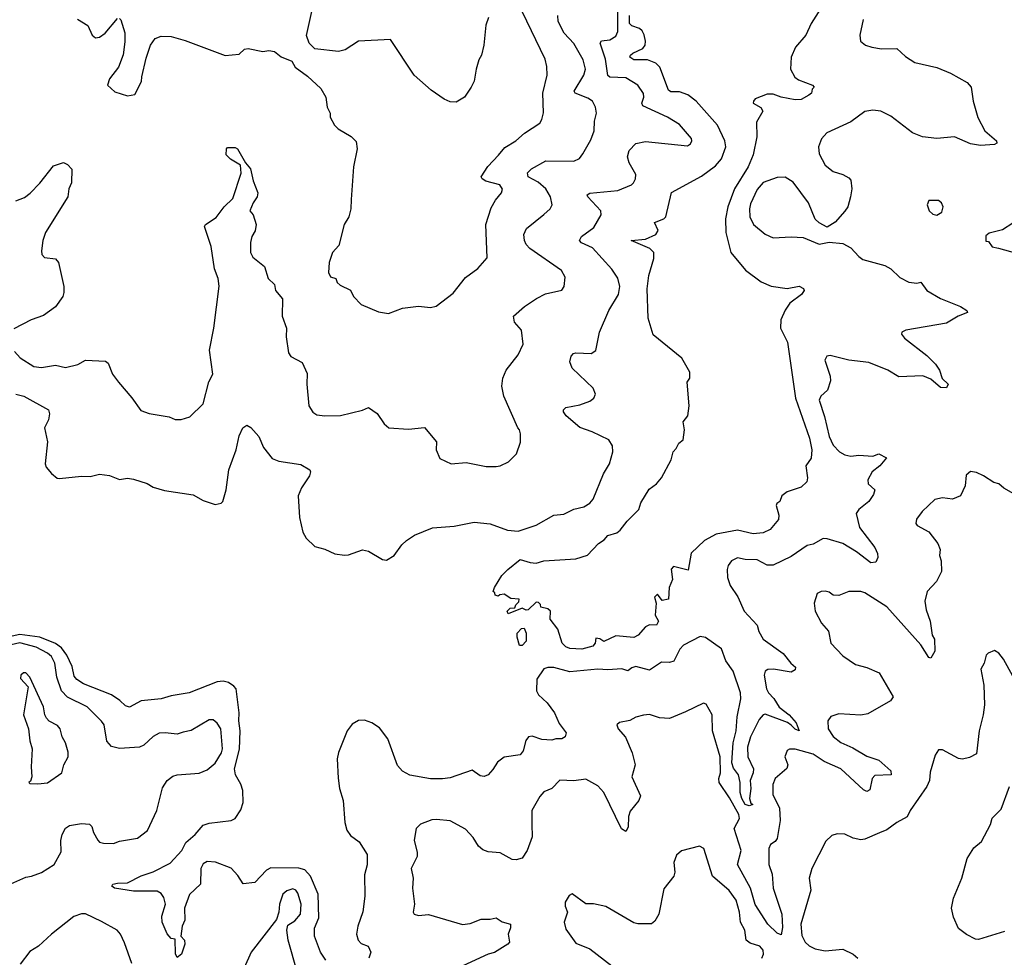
# Model space of a CAD drawing. Extents: x 2293878 to 2522763, y 823964 to 1006972.
# Tile 207 of 256: x 2334065 to 2339004, y 979569 to 984273. Entities that reach past the tile are written whole.
import ezdxf

# ---------------------------------------------------------------- set-up
doc = ezdxf.new("R2010")
doc.units = 0

msp = doc.modelspace()

# ---------------------------------------------------------------- linework, layer by layer
at = {"layer": '0CON20XD'}
for points in [[(2338119.9, 984390.1), (2338036, 984255), (2338008.1, 984195), (2337956.9, 984135), (2337934.5, 984085), (2337932.5, 984025), (2337952.9, 983985), (2337971.5, 983971.5), (2338042.5, 983945), (2338050, 983935), (2338040, 983925), (2338037.5, 983905), (2338023.8, 983895), (2337985, 983873.1), (2337955, 983871.4), (2337885, 983885.4), (2337845, 983900), (2337815, 983900.4), (2337755, 983875.7), (2337746, 983865), (2337745, 983853.8), (2337782.4, 983832.4), (2337793.1, 983815), (2337761, 983759), (2337763.4, 983685), (2337745.1, 983595), (2337719.8, 983535), (2337651.6, 983425), (2337617.8, 983335), (2337606, 983275), (2337607.1, 983205), (2337632.2, 983105), (2337706.6, 983016.6), (2337785, 982957.8), (2337835, 982935.6), (2337915, 982924.3), (2337975, 982937.1), (2337996.7, 982925), (2338000, 982915), (2337986.7, 982895), (2337928.6, 982851.4), (2337904.6, 982815.4), (2337883.1, 982766.9), (2337881.2, 982725), (2337916.9, 982655), (2337957.2, 982375), (2338026.2, 982173.8), (2338038.5, 982115), (2338035, 982073.3), (2338009.2, 982035), (2338016.5, 981975), (2338013.3, 981955), (2337985, 981927.5), (2337915, 981904.2), (2337888.6, 981885), (2337877.5, 981855), (2337863.6, 981846.4), (2337860, 981835), (2337873.6, 981786.4), (2337871.2, 981765), (2337830, 981715), (2337795, 981699.2), (2337745, 981692.9), (2337665, 981711.2), (2337558.7, 981691.3), (2337499.5, 981660.5), (2337433.8, 981596.2), (2337418.3, 981511.7), (2337345, 981530), (2337333, 981517), (2337340, 981465), (2337322.5, 981425), (2337320, 981365), (2337288.3, 981358.3), (2337265, 981390), (2337250, 981375), (2337257.5, 981345), (2337252.5, 981285), (2337270, 981255), (2337260, 981235), (2337225, 981237.5), (2337205, 981227.5), (2337166.7, 981185), (2337145, 981172.9), (2337055, 981182), (2336995, 981152.5), (2336975, 981166.7), (2336955, 981170), (2336952.5, 981145), (2336939.3, 981130.7), (2336885, 981114.3), (2336825, 981118.8), (2336805, 981126.2), (2336786, 981145), (2336763.8, 981215), (2336726.2, 981265), (2336727.5, 981305), (2336715, 981317.5), (2336680, 981325), (2336678.3, 981338.3), (2336668.3, 981348.3), (2336655, 981350), (2336615, 981312.5), (2336605, 981310), (2336585, 981320), (2336515, 981292.5), (2336510, 981305), (2336525, 981320), (2336548.3, 981321.7), (2336553, 981337), (2336568.3, 981351.7), (2336570, 981365), (2336528.3, 981368.3), (2336495, 981390), (2336473, 981387), (2336465, 981380), (2336450, 981385), (2336448.3, 981398.3), (2336440, 981405), (2336446.7, 981425), (2336483.3, 981485), (2336513.3, 981515), (2336575, 981564), (2336625, 981550), (2336655, 981546.7), (2336695, 981558.6), (2336855, 981568.1), (2336912.9, 981587.1), (2336968, 981645), (2336997.1, 981662.9), (2337015, 981685.7), (2337061.2, 981698.8), (2337078, 981712), (2337112.6, 981757.4), (2337170, 981815), (2337181.7, 981848.3), (2337222.7, 981917.3), (2337260, 981945), (2337285, 981973.8), (2337333.3, 982065), (2337342.5, 982105), (2337358.3, 982121.7), (2337370.7, 982149.3), (2337392.5, 982165), (2337400, 982215), (2337393.3, 982255), (2337416.7, 982285), (2337423.3, 982335), (2337413.3, 982455), (2337426, 982475), (2337426.9, 982505), (2337387.1, 982575), (2337242.3, 982692.3), (2337217.5, 982775), (2337213.4, 982923.4), (2337220.9, 982989.1), (2337246.8, 983075), (2337245.5, 983105), (2337225.8, 983125), (2337132, 983165), (2337205, 983172.1), (2337256.9, 983195), (2337267.5, 983215), (2337250, 983255), (2337295.8, 983274.2), (2337305.8, 983284.2), (2337334.5, 983405.5), (2337485, 983488.2), (2337555, 983539.6), (2337585.3, 983575), (2337606.9, 983635), (2337602.5, 983665), (2337565.7, 983745), (2337458.2, 983865), (2337416, 983896), (2337375, 983910.7), (2337331.7, 983911.7), (2337319.6, 983919.6), (2337275.7, 984035.7), (2337255.8, 984055.8), (2337215, 984071.4), (2337145, 984072.1), (2337126.5, 984085), (2337128.5, 984095), (2337140.6, 984105), (2337191.6, 984128.4), (2337201.9, 984145), (2337203.5, 984165), (2337198.1, 984198.1), (2337188, 984218), (2337175, 984229.3), (2337135, 984243.2), (2337124.3, 984255), (2337123.8, 984295)], [(2334045, 982394.5), (2334085, 982384.5), (2334210, 982315), (2334214, 982295), (2334209.2, 982265), (2334190, 982225), (2334204.4, 982155), (2334192.9, 982045), (2334197.9, 982027.9), (2334225, 981996.7), (2334253, 981973), (2334265, 981970.8), (2334375, 981982.5), (2334418.8, 981981.2), (2334465, 981993.3), (2334515, 981986.7), (2334565, 981966.7), (2334605, 981972.5), (2334635, 981967.5), (2334705, 981946.7), (2334735, 981927.5), (2334790.7, 981910.7), (2334935, 981888.8), (2334985, 981861.2), (2335045, 981841.2), (2335075, 981846.7), (2335083.9, 981856.1), (2335101.4, 981915), (2335114.4, 982015), (2335151.2, 982115), (2335166.2, 982185), (2335183.8, 982225), (2335205, 982238.8), (2335225, 982226.7), (2335265, 982182.5), (2335287.3, 982127.3), (2335331.1, 982071.1), (2335365, 982057.5), (2335475, 982041.2), (2335520, 982015), (2335523.8, 982005), (2335518.8, 981985), (2335478.8, 981925), (2335462, 981885), (2335468.6, 981775), (2335485, 981702.5), (2335501.2, 981671.2), (2335545, 981630), (2335595, 981616.7), (2335645, 981593.8), (2335693.9, 981586.1), (2335715, 981587.5), (2335785, 981613.8), (2335815, 981606), (2335885, 981564.2), (2335905, 981562), (2335943.8, 981585), (2335981.2, 981638.8), (2336005, 981659.4), (2336045, 981686.5), (2336135, 981724.4), (2336245, 981731.4), (2336345, 981752.9), (2336425, 981742.9), (2336512.4, 981712.4), (2336565, 981707.1), (2336655, 981736.9), (2336745, 981787.1), (2336795, 981792.5), (2336845, 981817.1), (2336895, 981829.4), (2336925, 981847.1), (2336941.9, 981868.1), (2336993.1, 981995), (2337023.3, 982045), (2337041.1, 982105), (2337038.1, 982135), (2337020, 982165), (2336936.7, 982205), (2336875, 982226.5), (2336807.1, 982285), (2336793.3, 982305), (2336793.6, 982316.4), (2336805, 982328.1), (2336875, 982341.1), (2336925, 982358.9), (2336944.3, 982375), (2336953.3, 982395), (2336941.9, 982425), (2336835.8, 982525), (2336824.1, 982555.9), (2336831.2, 982585), (2336842.3, 982597.7), (2336855, 982602), (2336931.7, 982598.3), (2336955, 982614), (2336973.2, 982705), (2337020.9, 982815), (2337068.5, 982895), (2337075.4, 982934.6), (2337066, 982976), (2337035, 983022.2), (2336939.1, 983129.1), (2336883.5, 983153.5), (2336873.1, 983165), (2336883.8, 983186.2), (2336945, 983231.5), (2336982.5, 983295), (2336979.4, 983315), (2336915, 983384.4), (2336912, 983395), (2336925, 983403.3), (2337065, 983416.5), (2337133.8, 983445), (2337144.3, 983455), (2337154.4, 983475), (2337156, 983496), (2337122.2, 983555), (2337114.5, 983585), (2337122.1, 983617.9), (2337155, 983652.2), (2337205, 983662.2), (2337415, 983640), (2337429.5, 983650.5), (2337436.2, 983665), (2337435, 983676.7), (2337375, 983747.1), (2337315, 983784.4), (2337191.5, 983841.5), (2337185.3, 983855), (2337195.4, 983885), (2337193.8, 983903.8), (2337165, 983945.5), (2337105, 983981.6), (2337025, 983984.7), (2337015, 983994.2), (2337004.3, 984075), (2336976.5, 984155), (2336983.2, 984166.8), (2337025, 984171.9), (2337055, 984191.5), (2337065.8, 984215), (2337065, 984248.8), (2337065.2, 984315)], [(2334565, 984280), (2334572.5, 984272.5), (2334592.3, 984207.7), (2334592.7, 984162.7), (2334583.2, 984096.8), (2334560, 984035), (2334515, 983976), (2334506, 983945), (2334541.7, 983911.7), (2334605, 983890.8), (2334641.7, 983898.3), (2334676.4, 983963.6), (2334677, 983987), (2334699.7, 984080.3), (2334721.2, 984145), (2334745, 984178.8), (2334775, 984191.2), (2334825, 984188.8), (2334895, 984168.8), (2335095, 984094), (2335165, 984100), (2335192.5, 984125), (2335211.7, 984128.3), (2335285, 984114.2), (2335315, 984118.8), (2335343.9, 984113.9), (2335376.4, 984086.4), (2335430, 984065), (2335447.5, 984035), (2335509.3, 983989.3), (2335575, 983927.5), (2335600, 983885), (2335607.5, 983835), (2335622.5, 983805), (2335622.5, 983785), (2335644, 983744), (2335662.5, 983725), (2335727.3, 983687.3), (2335752, 983662), (2335758, 983625), (2335740, 983535), (2335728.3, 983371.7), (2335725.9, 983324.1), (2335716.2, 983285), (2335693.3, 983245), (2335665, 983140), (2335634.1, 983105.9), (2335617.5, 983055), (2335613.3, 983005), (2335623.9, 982983.9), (2335650, 982975), (2335657.5, 982955), (2335671.7, 982941.7), (2335725, 982916.7), (2335740, 982885), (2335777.5, 982845), (2335865, 982806.7), (2335915, 982798.8), (2335985, 982826), (2336065, 982836.2), (2336125, 982828.8), (2336153.9, 982836.1), (2336239.5, 982900.5), (2336300.5, 982979.5), (2336363.8, 983025), (2336410.8, 983079.2), (2336402.9, 983245), (2336430.2, 983329.8), (2336451.7, 983368.3), (2336482.5, 983405), (2336486.7, 983423.3), (2336474.3, 983445), (2336403.3, 983463.3), (2336384.7, 983474.7), (2336379.4, 983485), (2336412.9, 983537.1), (2336466.5, 983593.5), (2336498.7, 983631.3), (2336553.8, 983665), (2336596.6, 983703.4), (2336673.8, 983755), (2336685, 983772.5), (2336693.2, 983806.8), (2336690, 983905), (2336711.8, 983995), (2336709.4, 984039.4), (2336701.1, 984075), (2336585.7, 984315)], [(2336416.7, 984285), (2336404.1, 984245.9), (2336392.5, 984145), (2336382, 984095), (2336368.3, 984071.7), (2336354.2, 984025), (2336344.2, 983965), (2336330, 983935), (2336295.5, 983884.5), (2336255, 983859.2), (2336225, 983861.4), (2336194.5, 983874.5), (2336129.7, 983919.7), (2336044.5, 983994.5), (2335924.2, 984174.2), (2335765, 984165.6), (2335698, 984122), (2335664.3, 984114.3), (2335545, 984127.5), (2335516.4, 984156.4), (2335503.9, 984193.9), (2335531.2, 984315)], [(2334038.3, 982608.3), (2334066.4, 982576.4), (2334135, 982533.3), (2334175, 982528.1), (2334245, 982540), (2334295, 982528.6), (2334356.6, 982543.4), (2334394.3, 982565.7), (2334495, 982559.2), (2334509.1, 982549.1), (2334530, 982495), (2334560, 982455), (2334626.8, 982376.8), (2334672.2, 982312.2), (2334715, 982298), (2334815, 982280), (2334845, 982268), (2334875, 982268), (2334918.8, 982281.2), (2334984.4, 982345.6), (2335013.6, 982456.4), (2335033.8, 982495), (2335016.4, 982615), (2335039.5, 982725), (2335065.6, 982935.6), (2335060.6, 982975), (2335042.6, 983022.6), (2335025.7, 983135), (2334992.5, 983235), (2334997.5, 983245), (2335049.7, 983280.3), (2335091.2, 983335), (2335133.6, 983376.4), (2335176, 983504), (2335172.8, 983542.8), (2335123.1, 983573.1), (2335100.6, 983595), (2335102.5, 983625), (2335108, 983632), (2335145, 983632.9), (2335157.1, 983625), (2335197.1, 983555), (2335222.9, 983525), (2335236, 983465), (2335258.8, 983405), (2335255.9, 983384.1), (2335236, 983355), (2335220, 983315), (2335236, 983295), (2335250.8, 983245), (2335245.7, 983214.3), (2335230, 983185), (2335222.9, 983155), (2335223.1, 983105), (2335235, 983082), (2335292.5, 983035), (2335310.8, 982975), (2335343.3, 982945), (2335348.8, 982915), (2335383.3, 982873.3), (2335381.9, 982785), (2335403.3, 982725), (2335401.3, 982681.3), (2335412.5, 982602.5), (2335424.2, 982584.2), (2335482.7, 982552.7), (2335507.4, 982497.4), (2335505.8, 982445), (2335516, 982335), (2335535, 982303.8), (2335555, 982291.4), (2335595, 982285.6), (2335675, 982288.1), (2335785, 982313.3), (2335815, 982327.5), (2335857.7, 982297.7), (2335893.3, 982245), (2335916.1, 982226.1), (2336015, 982218.8), (2336095, 982227.5), (2336156.2, 982155), (2336153.3, 982115), (2336172, 982072), (2336230, 982045), (2336305, 982051.2), (2336405, 982032), (2336455, 982031.2), (2336475, 982034), (2336517.5, 982055), (2336556.7, 982095), (2336576.4, 982153.6), (2336576.7, 982195), (2336572.5, 982215), (2336563.3, 982225), (2336492.9, 982385), (2336484.3, 982435), (2336488.6, 982475), (2336505.8, 982515), (2336565, 982591.2), (2336590.8, 982645), (2336582.9, 982715), (2336547.1, 982755), (2336542, 982785), (2336596.9, 982835), (2336657.1, 982875), (2336702.7, 982897.3), (2336784.1, 982915.9), (2336796.7, 982935), (2336801.7, 982981.7), (2336782.5, 983015), (2336624.4, 983125), (2336605.5, 983145), (2336596.5, 983165), (2336593.5, 983195), (2336606.9, 983225), (2336694.6, 983295.4), (2336725.8, 983325), (2336735.6, 983345), (2336728.5, 983385), (2336704.6, 983425), (2336665, 983457.6), (2336615.6, 983485), (2336611.5, 983505), (2336632.9, 983525), (2336705, 983564.5), (2336845, 983562.9), (2336872.4, 983577.6), (2336890.2, 983599.8), (2336929.8, 983670.2), (2336946.9, 983715), (2336948.6, 983765), (2336958.1, 983805), (2336953.3, 983835), (2336938.1, 983865), (2336915, 983880), (2336850.8, 983905), (2336845.7, 983915), (2336895.7, 983994.3), (2336903.9, 984025), (2336891.9, 984071.9), (2336844.1, 984154.1), (2336796.6, 984205), (2336766.2, 984265), (2336764.5, 984295)], [(2334355, 984275.8), (2334406.2, 984245), (2334428.8, 984195), (2334445, 984182), (2334465, 984186.2), (2334493.4, 984206.6), (2334555, 984280)], [(2338296.1, 984273.9), (2338280, 984195), (2338283.3, 984165), (2338307.5, 984145), (2338340, 984135), (2338387.7, 984127.7), (2338465, 984128.8), (2338508.3, 984088.3), (2338555, 984059.2), (2338665, 984032.9), (2338734.5, 984004.5), (2338817.6, 983957.6), (2338838.8, 983935), (2338848.8, 983865), (2338872.3, 983782.3), (2338905.8, 983715), (2338965, 983666), (2338966, 983654), (2338955, 983648), (2338885, 983641.4), (2338835, 983650), (2338755, 983685.7), (2338665, 983677.1), (2338594.1, 983685.9), (2338544, 983705), (2338435, 983789.4), (2338385, 983814.5), (2338345, 983819.5), (2338305, 983813.3), (2338235, 983761.1), (2338114.5, 983705.5), (2338088, 983675), (2338072, 983635), (2338075, 983600), (2338105, 983543.3), (2338145, 983511.2), (2338195, 983496.7), (2338225, 983480), (2338235, 983467.5), (2338240, 983425), (2338233.3, 983385), (2338218.8, 983335), (2338205, 983312.5), (2338155, 983257.5), (2338115, 983232.5), (2338075, 983253.3), (2338055, 983273.3), (2338021.4, 983355), (2337945, 983458), (2337905, 983484), (2337865, 983481.2), (2337795, 983455.8), (2337765, 983421.2), (2337730.9, 983349.1), (2337726.7, 983325), (2337727.8, 983285), (2337745.8, 983245), (2337805, 983197.5), (2337845, 983179.2), (2337935, 983184.3), (2337995, 983180), (2338075, 983146.7), (2338125, 983156.7), (2338195, 983151.2), (2338235, 983128), (2338274.2, 983085), (2338295, 983070.6), (2338405, 983040), (2338435, 983022.7), (2338480.5, 982980.5), (2338525, 982956.5), (2338565, 982951.8), (2338585.9, 982955.9), (2338615.8, 982915), (2338685, 982874.4), (2338784, 982834), (2338816.2, 982815), (2338820, 982805), (2338772, 982785), (2338715, 982750), (2338510, 982715), (2338490, 982705), (2338488.8, 982695), (2338503.8, 982675), (2338615, 982588.6), (2338659.4, 982545), (2338678.6, 982515), (2338692.9, 982472.9), (2338722.9, 982445), (2338715, 982426.2), (2338685, 982428), (2338635, 982469.4), (2338595, 982486.7), (2338475, 982480.8), (2338420, 982515), (2338325, 982553.6), (2338225, 982564.5), (2338131.2, 982588.8), (2338113.3, 982585), (2338104, 982565), (2338130.5, 982485), (2338131.9, 982461.9), (2338117.1, 982415), (2338084.2, 982385), (2338075.6, 982364.4), (2338102.5, 982282.5), (2338125, 982182), (2338145, 982137.8), (2338176.9, 982105), (2338205, 982089.6), (2338235, 982083.9), (2338275, 982087.6), (2338345, 982083.1), (2338375, 982095.4), (2338412.5, 982075), (2338380, 982035), (2338340.8, 982005), (2338319.2, 981965), (2338320.8, 981945), (2338354.2, 981915), (2338348.9, 981891.1), (2338324, 981855), (2338274.2, 981815), (2338260.8, 981795), (2338277.1, 981725), (2338354.3, 981625), (2338368.6, 981595), (2338370, 981575), (2338359.4, 981550.6), (2338335, 981548.6), (2338263.4, 981603.4), (2338195, 981644.6), (2338115, 981668.9), (2338095, 981669.4), (2338045, 981641.8), (2338015, 981634.6), (2337935, 981579.2), (2337845, 981536.2), (2337815, 981537.1), (2337765, 981563.2), (2337705, 981564.6), (2337665, 981573.1), (2337635, 981558), (2337618.6, 981535), (2337613.5, 981515), (2337616.4, 981475), (2337629.2, 981435), (2337667.7, 981377.7), (2337699.2, 981305), (2337765.3, 981235.3), (2337772.8, 981202.8), (2337794.2, 981164.2), (2337895, 981093.3), (2337934, 981044), (2337956.9, 981025), (2337955, 981011.2), (2337935, 980999.2), (2337845.6, 981014.4), (2337817.8, 981012.2), (2337805, 981003.8), (2337800, 980985), (2337811.6, 980915), (2337821.1, 980895), (2337847.4, 980867.4), (2337875, 980823.3), (2337925.4, 980785), (2337960.9, 980745), (2337975.7, 980704.3), (2337955, 980714.2), (2337935, 980733.7), (2337917, 980747), (2337805, 980788.1), (2337794.5, 980785.5), (2337775, 980762.3), (2337730.8, 980675), (2337716.4, 980623.6), (2337718.2, 980575), (2337745.6, 980515), (2337744.5, 980495), (2337729.5, 980455), (2337733.3, 980415), (2337725.3, 980365), (2337732.4, 980342.4), (2337743.3, 980335), (2337725, 980329.2), (2337705, 980335.4), (2337686.9, 980365), (2337678.8, 980395), (2337680, 980445), (2337670.8, 980485), (2337645, 980518.5), (2337637.9, 980545), (2337643.3, 980645), (2337659.3, 980705), (2337664.2, 980775), (2337682.1, 980865), (2337680.5, 980895), (2337644.6, 981004.6), (2337606.7, 981056.6), (2337585, 981116.5), (2337505, 981173.3), (2337477.7, 981177.7), (2337394.4, 981135), (2337376, 981114), (2337346, 981054), (2337325, 981048.2), (2337285, 981049.2), (2337225, 981008.9), (2337155, 981028.5), (2337135, 981021.9), (2337115, 981005.8), (2337085, 981015.4), (2337015, 981010.7), (2336965, 981014.7), (2336825, 981000.7), (2336745, 981022.9), (2336715, 981023.3), (2336695, 981016.9), (2336659.5, 980965), (2336658.1, 980905), (2336668.1, 980885), (2336711.5, 980845), (2336747.3, 980795), (2336772, 980742), (2336806.2, 980695), (2336802, 980675), (2336785, 980664.5), (2336755, 980664.4), (2336735, 980657.5), (2336685, 980661.2), (2336635, 980678.5), (2336616.7, 980675), (2336603.6, 980656.4), (2336591.4, 980605), (2336575.5, 980584.5), (2336495, 980572.5), (2336462.6, 980547.4), (2336438.8, 980511.2), (2336415, 980484.2), (2336395, 980475.8), (2336375, 980480), (2336335, 980507.8), (2336225, 980469.5), (2336186.5, 980463.5), (2336125, 980464.1), (2336022, 980482), (2335985, 980503.2), (2335960.3, 980530.3), (2335911.2, 980665), (2335869.3, 980719.3), (2335831.8, 980745), (2335795, 980757.9), (2335765, 980756.5), (2335731.9, 980738.1), (2335707.4, 980705), (2335663.5, 980596.5), (2335657.6, 980565), (2335663.1, 980466.9), (2335669.6, 980415), (2335687.3, 980355), (2335696.2, 980245), (2335706.4, 980206.4), (2335725, 980180), (2335768.3, 980148.3), (2335808, 980085), (2335807.7, 980032.3), (2335795, 979982.5), (2335796.4, 979875), (2335786.8, 979796.8), (2335761.4, 979725), (2335754.3, 979685), (2335762.9, 979655), (2335777.9, 979637.9), (2335813.8, 979625), (2335826.7, 979595), (2335816, 979565)], [(2334046, 983364), (2334089.5, 983380.5), (2334117.1, 983402.9), (2334166.2, 983453.8), (2334235, 983540.8), (2334285, 983556.7), (2334305, 983547.5), (2334326.4, 983523.6), (2334324, 983455), (2334311.2, 983425), (2334306, 983385), (2334194, 983205), (2334180.8, 983165), (2334173.9, 983113.9), (2334176.2, 983095), (2334189.5, 983079.5), (2334244.1, 983074.1), (2334260, 983055), (2334285.7, 982935), (2334286.9, 982905), (2334280.6, 982885), (2334245, 982832.5), (2334185, 982788.5), (2334122.1, 982767.9), (2334035, 982722.5)], [(2338665, 983292.5), (2338691.7, 983308.3), (2338697.5, 983335), (2338690, 983355), (2338675, 983366.2), (2338625, 983366.7), (2338616.7, 983345), (2338627.5, 983315), (2338645, 983297.5), (2338665, 983292.5)], [(2339047.9, 983252.1), (2338995, 983218.8), (2338928.3, 983201.7), (2338911.7, 983188.3), (2338911.7, 983161.7), (2338925, 983160), (2338943.9, 983133.9), (2338975, 983126.7), (2339065, 983101.2)], [(2339075, 981880.8), (2339002, 981922), (2338976.7, 981945), (2338951.1, 981951.1), (2338900, 981985), (2338865, 982000.6), (2338835, 982005.7), (2338812.7, 981987.3), (2338808.1, 981935), (2338783.8, 981885), (2338745, 981867.1), (2338695, 981874.4), (2338655, 981865.7), (2338592, 981805), (2338563, 981767), (2338561.2, 981745), (2338567.5, 981735), (2338625, 981704.2), (2338670, 981645), (2338681.9, 981615), (2338678.8, 981585), (2338688.3, 981558.3), (2338690, 981505), (2338664.4, 981455), (2338616.9, 981405), (2338605.5, 981355), (2338611.7, 981311.7), (2338632.5, 981255), (2338642.9, 981185), (2338654.2, 981165), (2338655.6, 981105), (2338635, 981070), (2338625, 981073.3), (2338585, 981137.1), (2338415, 981327.1), (2338305, 981398.1), (2338285, 981404.2), (2338225, 981404), (2338175, 981384), (2338145.9, 981385.9), (2338125, 981400.8), (2338105, 981405.7), (2338085, 981404), (2338066.1, 981393.9), (2338051.2, 981345), (2338056, 981305), (2338088, 981245), (2338122.9, 981205), (2338133.8, 981145), (2338195, 981082), (2338257.3, 981037.3), (2338315, 981023.1), (2338376, 980996), (2338446.4, 980876.4), (2338432.9, 980855), (2338318.9, 980791.1), (2338285, 980784.4), (2338175, 980789.5), (2338133.6, 980776.4), (2338118.6, 980755), (2338120, 980715), (2338145, 980676.7), (2338185, 980646.5)], [(2335600.2, 979555), (2335573.4, 979595), (2335544, 979675), (2335543.2, 979715), (2335565, 979767.5), (2335561.6, 979885), (2335524.4, 979975), (2335495, 980006.7), (2335465, 980015.2), (2335325, 980018.2), (2335303.4, 980006.6), (2335245, 979944.2), (2335186.7, 979936.7), (2335159.1, 979979.1), (2335125, 980015.5), (2335046.4, 980046.4), (2335005, 980049.7), (2334985, 980037.7), (2334972.7, 980015), (2334972.5, 979935), (2334917, 979883), (2334891.1, 979815), (2334893.6, 979755), (2334880, 979725), (2334872.5, 979675), (2334891.2, 979655), (2334892.5, 979635), (2334875.8, 979584.2), (2334855, 979567.5), (2334845.8, 979585.8), (2334845, 979660), (2334825, 979662.5), (2334805, 979686.7), (2334779.5, 979745), (2334778.2, 979775), (2334796.5, 979835), (2334788.3, 979868.3), (2334775, 979889.4), (2334755, 979900.5), (2334635, 979901.1), (2334540, 979915), (2334527.5, 979925), (2334532.5, 979935), (2334555, 979941.2), (2334605, 979943.1), (2334675, 979977.5), (2334735, 979997.5), (2334819.3, 980040.7), (2334878, 980105), (2334898.5, 980145), (2334945.6, 980185), (2334985, 980231.4), (2335015, 980241.5), (2335125, 980255.4), (2335145, 980265.6), (2335175, 980308.6), (2335185.2, 980345.2), (2335184.6, 980405), (2335175, 980438.1), (2335147.3, 980485), (2335142.4, 980515), (2335167.6, 980612.4), (2335171.5, 980705), (2335163.5, 980755), (2335166, 980795), (2335150, 980915), (2335139.6, 980929.6), (2335113.1, 980946.9), (2335085, 980954), (2335055, 980950.3), (2334915, 980896), (2334825, 980881.3), (2334774.8, 980865.2), (2334674.7, 980855.3), (2334615, 980823.1), (2334595, 980830.6), (2334568, 980858), (2334525, 980885.3), (2334385, 980940.2), (2334352, 980962), (2334338.9, 980978.9), (2334328.7, 981028.6), (2334301.6, 981085), (2334275, 981121), (2334245, 981144), (2334165, 981174.9), (2334065, 981188.6), (2333965, 981166.8)], [(2336585, 981132.5), (2336573, 981133), (2336560, 981175), (2336560, 981195), (2336581.7, 981218.3), (2336595, 981220), (2336605.9, 981195.9), (2336605.6, 981155), (2336585, 981132.5)], [(2334005, 979930), (2334095, 979970), (2334124.1, 979975.9), (2334175, 979993.5), (2334237.8, 980035), (2334272.8, 980097.2), (2334271.2, 980155), (2334277.3, 980185), (2334295, 980215.8), (2334315, 980229.4), (2334375, 980240), (2334415, 980237.5), (2334427.5, 980225), (2334435.7, 980195), (2334457, 980157), (2334465.9, 980145.9), (2334485, 980140.8), (2334535, 980140), (2334565, 980150.8), (2334655, 980166.2), (2334705.7, 980204.3), (2334752.2, 980305), (2334781.4, 980418.6), (2334804.6, 980455.4), (2334832.6, 980477.4), (2334855, 980484.4), (2334965, 980493.1), (2335005, 980509.4), (2335045, 980543.5), (2335076.7, 980595), (2335081.5, 980615), (2335074.4, 980715), (2335055, 980744.3), (2335035, 980760), (2335015, 980760), (2334925, 980706.9), (2334885, 980697.8), (2334855, 980688.6), (2334794.3, 980695.7), (2334765, 980692.9), (2334735, 980677.1), (2334687.4, 980632.6), (2334665, 980622.5), (2334565, 980616.2), (2334525, 980625.6), (2334502.7, 980652.7), (2334487.9, 980735), (2334475, 980753.1), (2334403.3, 980825), (2334304.4, 980874.4), (2334275.3, 980905), (2334251, 980975), (2334241.2, 981045), (2334225, 981077.5), (2334205.1, 981095.1), (2334147.1, 981125), (2334065, 981146.1), (2334022.7, 981137.3)], [(2339065, 980946.7), (2339000, 981065), (2338976.7, 981095), (2338955, 981107.5), (2338922.5, 981095), (2338913.3, 981085), (2338903.3, 981045), (2338886.7, 981015), (2338902, 980935), (2338904.3, 980835), (2338898.6, 980785), (2338878, 980705), (2338865, 980590), (2338829.5, 980570.5), (2338795, 980562.5), (2338775, 980565.8), (2338695, 980610), (2338675, 980610), (2338657.7, 980582.3), (2338631.7, 980498.3), (2338628.2, 980455), (2338615, 980426), (2338531.9, 980305), (2338516.9, 980273.1), (2338465, 980245.6), (2338415, 980208.2), (2338377.5, 980192.5), (2338305, 980161.9), (2338285, 980158.9), (2338246.6, 980166.6), (2338205, 980186), (2338165, 980188), (2338139.5, 980180.5), (2338108.3, 980151.7), (2338038.6, 980015), (2338025.6, 979965), (2338034.4, 979905), (2337982.9, 979735), (2337988, 979678), (2338005, 979644.2), (2338025, 979625.6), (2338055, 979610.9), (2338105, 979600.4), (2338195, 979609.4), (2338246.7, 979585), (2338270, 979565)], [(2334155, 980438.8), (2334205, 980443.8), (2334275.8, 980495), (2334285.8, 980535), (2334308.6, 980575), (2334307.6, 980597.6), (2334294.4, 980644.4), (2334277.1, 980675), (2334268.5, 980715), (2334255, 980731.9), (2334213.2, 980753.2), (2334198.5, 980768.5), (2334190.4, 980785), (2334185, 980826), (2334116.2, 980975), (2334095, 980995.8), (2334083.9, 980996.1), (2334070, 980985), (2334068.3, 980968.3), (2334107.5, 980925), (2334084.5, 980785), (2334109.4, 980715), (2334116, 980655), (2334127.5, 980615), (2334122, 980525), (2334126.2, 980475), (2334118.3, 980451.7), (2334110, 980445), (2334115, 980440), (2334155, 980438.8)], [(2338185, 980646.5), (2338245, 980620), (2338315, 980577.7), (2338375, 980557.8), (2338434.5, 980505), (2338436.2, 980485), (2338355, 980481.1), (2338340.7, 980465), (2338330.3, 980409.7), (2338315, 980401.2), (2338298.6, 980408.6), (2338184.5, 980515), (2338101.2, 980551.2), (2338045, 980587.1), (2337955, 980613.5), (2337927.1, 980612.9), (2337914.3, 980605.7), (2337904, 980575), (2337917.8, 980535), (2337913.7, 980516.3), (2337855.6, 980465), (2337843.5, 980435), (2337842.5, 980385), (2337876.2, 980316.2), (2337879.2, 980255), (2337865.3, 980164.7), (2337855, 980150), (2337830.9, 980135), (2337823.7, 980115), (2337822.7, 980035), (2337839.3, 979985), (2337844.6, 979915.4), (2337888.6, 979785), (2337891.8, 979718.2), (2337885, 979681.4), (2337865, 979690.3), (2337817.3, 979735), (2337753.8, 979833.8), (2337731.1, 979915), (2337666.6, 980035), (2337684.7, 980105), (2337649.4, 980215), (2337675.3, 980265), (2337672, 980285), (2337625, 980369.6), (2337573.1, 980445), (2337571.4, 980465), (2337581.2, 980495), (2337578.3, 980575), (2337541.2, 980705), (2337539.4, 980785), (2337508.5, 980838.5), (2337495, 980844.2), (2337405, 980800.8), (2337325, 980766.9), (2337275, 980769.5), (2337225, 980786.7), (2337195, 980784.4), (2337155, 980774.2), (2337125, 980757.5), (2337073.6, 980746.4), (2337060, 980735), (2337066.7, 980715), (2337103.4, 980673.4), (2337137.8, 980595), (2337152.9, 980535), (2337135.8, 980475), (2337178.8, 980378.8), (2337170, 980355), (2337127.4, 980302.6), (2337118.5, 980275), (2337117.9, 980222.1), (2337105, 980200), (2337083.8, 980213.8), (2336994.8, 980394.8), (2336965, 980429.1), (2336905, 980463.1), (2336845, 980454.4), (2336775, 980456.9), (2336735, 980415.8), (2336695, 980398.6), (2336674.4, 980375), (2336634.4, 980305), (2336633.7, 980236.3), (2336635, 980172.5), (2336610.6, 980105), (2336585, 980065.7), (2336555, 980058.1), (2336535, 980060), (2336475, 980092.5), (2336415, 980098.2), (2336387.7, 980107.7), (2336366.5, 980126.5), (2336339.2, 980169.2), (2336301.5, 980211.5), (2336225, 980252.9), (2336155, 980260.8), (2336132.1, 980257.9), (2336075, 980236.2), (2336053.3, 980215), (2336044.1, 980155.9), (2336059.4, 980095), (2336058.6, 980075), (2336029.4, 980015), (2336038.1, 979965), (2336035.6, 979915.6), (2336046.2, 979835), (2336038.8, 979795), (2336043.8, 979785), (2336065, 979778), (2336115, 979782.9), (2336286.4, 979733.6), (2336325, 979738.5), (2336380.3, 979759.7), (2336425, 979760), (2336455, 979767.5), (2336485, 979746.2), (2336527.5, 979735), (2336526.2, 979716.2), (2336516, 979685), (2336521.2, 979645), (2336513.8, 979635), (2336446.8, 979593.2), (2336415, 979584.2), (2336266.2, 979515)], [(2339005, 979698.9), (2338875, 979658), (2338859.5, 979659.5), (2338815, 979682.5), (2338775, 979713.8), (2338750, 979770), (2338738.9, 979815), (2338749.4, 979865), (2338790.8, 979965), (2338818.6, 980065), (2338851.7, 980118.3), (2338890.3, 980149.7), (2338934.3, 980235.7), (2338943.8, 980266.2), (2338988.3, 980311.7), (2339030.8, 980425)], [(2337788.5, 979565), (2337796, 979585), (2337794.6, 979604.6), (2337777.5, 979625), (2337729.2, 979639.2), (2337710, 979655), (2337701.8, 979705), (2337680.3, 979745), (2337675.2, 979795), (2337658.6, 979855), (2337623.5, 979903.5), (2337540.6, 979975), (2337496.2, 980115), (2337475, 980126), (2337385, 980102.5), (2337359.1, 980080.9), (2337347.1, 980045), (2337351.2, 979995), (2337346.2, 979975), (2337297, 979913), (2337272, 979785), (2337250.5, 979749.5), (2337235, 979736.2), (2337166.1, 979736.1), (2337145, 979742), (2337005, 979822.9), (2336943, 979837), (2336905, 979836.2), (2336837, 979887), (2336820.7, 979879.3), (2336801.2, 979845), (2336801.2, 979825), (2336813.1, 979795), (2336796.9, 979745), (2336805, 979710), (2336855, 979640), (2336925, 979611.2), (2337036, 979525)], [(2335456.4, 979495), (2335411.9, 979655), (2335405.7, 979705), (2335410.6, 979729.4), (2335445, 979751.9), (2335472.9, 979785), (2335476.7, 979835), (2335460.6, 979890.6), (2335450.6, 979905), (2335435, 979911.8), (2335405, 979901.8), (2335385.6, 979885), (2335367.5, 979835), (2335365.5, 979794.5), (2335352.4, 979757.6), (2335225.8, 979594.2), (2335191.6, 979515)], [(2334626.8, 979536.8), (2334590.9, 979640.9), (2334570, 979685), (2334553.8, 979705), (2334475, 979747.8), (2334395, 979786.7), (2334375, 979786.9), (2334337.2, 979772.8), (2334224, 979685), (2334158.8, 979625), (2334115, 979598), (2334066.7, 979535)]]:
    msp.add_lwpolyline(points, dxfattribs=at)

doc.saveas('drawing.dxf')
